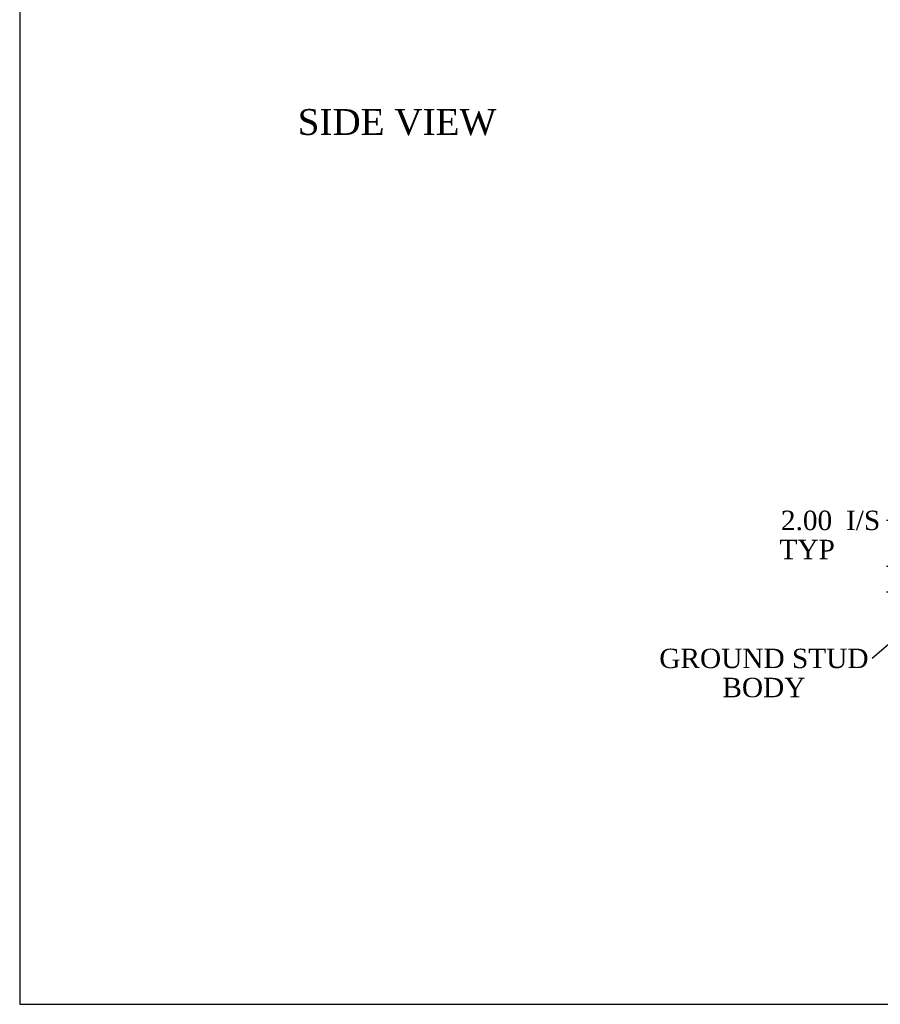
# Model space of a CAD drawing. Header units: inches. Extents: x 1 to 359, y -2 to 239.
# Tile 1 of 51: x 1 to 68, y 1 to 77. Entities that reach past the tile are written whole.
import ezdxf
from ezdxf import colors
from ezdxf.entities.mleader import LeaderData, LeaderLine
from ezdxf.enums import TextEntityAlignment as Align
from ezdxf.math import Vec2, Vec3

# ---------------------------------------------------------------- set-up
doc = ezdxf.new("R2010")
doc.units = ezdxf.units.IN
doc.header["$MEASUREMENT"] = 0
doc.layers.add('Default', color=7, linetype='Continuous')
doc.styles.add('SEACAD_Times_New_Roman', font='times.ttf')
doc.dimstyles.new('HAMMOND_(STH_-_300x200)', dxfattribs={"dimtxt": 1.5, "dimasz": 1.875, "dimexe": 0.75, "dimexo": 0.75, "dimgap": 0.375, "dimtad": 0, "dimtih": 1, "dimtoh": 1, "dimzin": 0, "dimdsep": 46, "dimtxsty": 'SEACAD_Times_New_Roman', "dimblk1": '_SE_FILLED', "dimblk2": '_SE_FILLED', "dimsah": 1, "dimcen": 0.75, "dimadec": 0, "dimazin": 0, "dimtfac": 0.8, "dimtofl": 0, "dimtmove": 0, "dimatfit": 3, "dimfxl": 0, "dimtolj": 1, "dimtzin": 0, "dimarcsym": 0})

# ---------------------------------------------------------------- blocks, each defined once
blk = doc.blocks.new('_SE_FILLED')
at = {"color": 0}
blk.add_line((0, 0), (-1, 0), dxfattribs=at)
blk.add_solid([(0, 0), (-1, -0.1665), (-1, 0.1665), (0, 0)], dxfattribs=at)
blk = doc.blocks.new('DMBLK2991')
at = {"layer": 'Default', "linetype": 'Continuous'}
for points in [[(68.733, 36.407), (69.045, 34.532), (69.358, 36.407)], [(68.733, 30.657), (69.358, 30.657), (69.045, 32.532)]]:
    blk.add_hatch(color=7, dxfattribs=at).paths.add_polyline_path(points)
at = {"layer": 'Default', "color": 7, "linetype": 'Continuous'}
for p, q in [((69.045, 38.086), (68.295, 38.086)), ((69.045, 34.532), (69.045, 38.086)), ((74.485, 34.532), (68.295, 34.532)), ((72.515, 32.532), (68.295, 32.532)), ((69.045, 28.782), (69.045, 32.532))]:
    blk.add_line(p, q, dxfattribs=at)
at = {"layer": 'Default', "color": 7, "linetype": 'Continuous', "style": 'SEACAD_Times_New_Roman'}
for s, p in [('2.00', (60.145, 38.836)), ('I/S', (65.176, 38.836)), ('TYP', (60.038, 36.586))]:
    blk.add_text(s, height=1.5, dxfattribs=at).set_placement(p, align=Align.TOP_LEFT)
blk = doc.blocks.new('BORDER')
at = {"layer": 'Default', "color": 7, "linetype": 'Continuous'}
for p, q in [((-41.86, 27.86), (-41.86, 0)), ((-41.86, 0), (0, 0))]:
    blk.add_line(p, q, dxfattribs=at)

msp = doc.modelspace()

# ---------------------------------------------------------------- block references
at = {"layer": 'Default', "color": 7, "xscale": 8.55, "yscale": 8.55, "zscale": 8.55}
msp.add_blockref('BORDER', (359.223, 0.67), dxfattribs=at)

# ---------------------------------------------------------------- texts
at = {"layer": 'Default', "color": 7, "linetype": 'Continuous', "style": 'SEACAD_Times_New_Roman'}
msp.add_text('SIDE VIEW', height=2, dxfattribs=at).set_placement((22.804, 69.889), align=Align.TOP_LEFT)

# ---------------------------------------------------------------- dimensions: what is measured, and where the dimension line sits
at = {"layer": 'Default', "color": 7, "linetype": 'Continuous'}
dim = msp.add_linear_dim(base=(69.045, 34.532), p1=(73.265, 32.532), p2=(75.235, 34.532), angle=90, text='\\A1;<> I/S\\PTYP', dimstyle='HAMMOND_(STH_-_300x200)', override={"dimtmove": 1}, dxfattribs=at)
dim.commit()
dim.dimension.update_dxf_attribs({"geometry": 'DMBLK2991', "text_midpoint": (68.295, 38.086), "dimtype": 160})

# ---------------------------------------------------------------- leaders
ml = msp.add_multileader_mtext('Standard', dxfattribs=at)
ml.set_content('{\\pxsm0.9;\\fTimes New Roman|b0||i0||c0|p34;\\W1.;GROUND STUD\\PBODY\\P}', color=7)
ml.set_leader_properties()
ml.set_arrow_properties(name='_SE_FILLED')
ml.build(insert=Vec2(0, 0))
ml.multileader.update_dxf_attribs({"dogleg_length": 0, "arrow_head_size": 1.875})
ctx = ml.context
ctx.base_point, ctx.char_height, ctx.arrow_head_size, ctx.landing_gap_size = Vec3(50.912, 26.738), 1.5, 1.875, 0.525
ctx.text_align_type = 1
notes = []
notes.append((ctx, [(0, (1, 1, 0), (67.187, 27.398), (-1, 0), 0, [(0, [(75.361, 34.44)], 0, [])])]))
ctx.mtext.insert, ctx.mtext.alignment = Vec3(58.832, 28.165), 2
for ctx, leaders in notes:
    for number, flags, end, landing, length, lines in leaders:
        leader = LeaderData()
        leader.index, (leader.has_last_leader_line, leader.has_dogleg_vector, leader.attachment_direction) = number, flags
        leader.last_leader_point, leader.dogleg_vector, leader.dogleg_length = Vec3(end), Vec3(landing), length
        for number, points, colour, breaks in lines:
            line = LeaderLine()
            line.index, line.vertices, line.color, line.breaks = number, Vec3.list(points), colors.encode_raw_color(colour), breaks
            leader.lines.append(line)
        ctx.leaders.append(leader)

doc.saveas('drawing.dxf')
